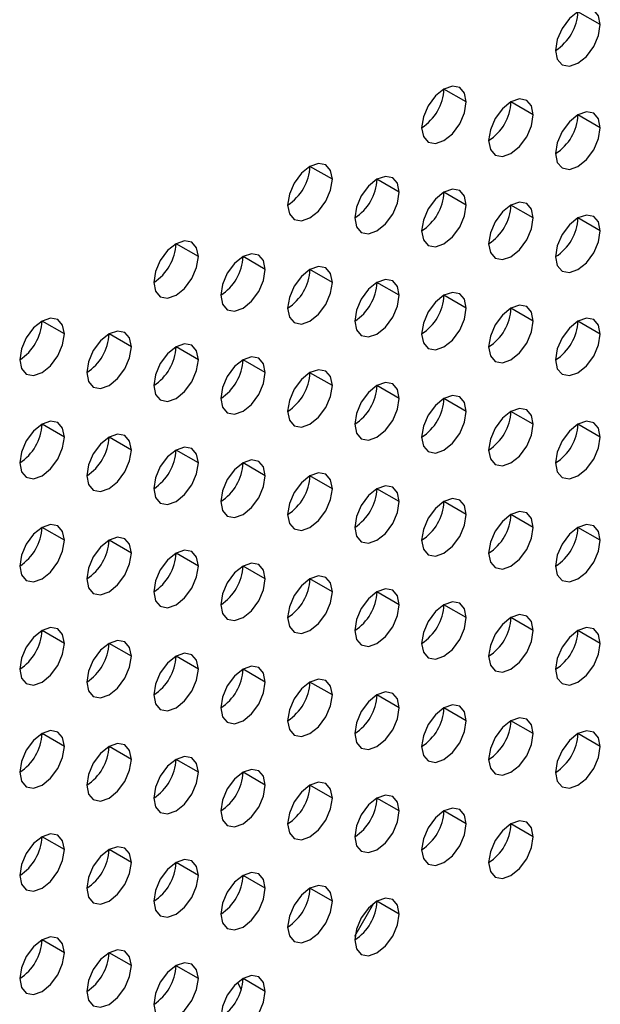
# Model space of a CAD drawing. Header units: millimetres. Extents: x 0 to 1118, y 0 to 864.
# Tile 228 of 256: x 961.61 to 963.45, y 684.04 to 687.16. Entities that reach past the tile are written whole.
import ezdxf

# ---------------------------------------------------------------- set-up
doc = ezdxf.new("R2010")
doc.units = ezdxf.units.MM

msp = doc.modelspace()

# ---------------------------------------------------------------- linework, layer by layer
at = {"color": 7, "linetype": 'Continuous', "lineweight": 25}
for p, q in [((963.4526, 687.1423), (963.3819, 687.1831)), ((963.0283, 686.8974), (962.9576, 686.9382)), ((963.2405, 686.8565), (963.1697, 686.8974)), ((963.4526, 686.8157), (963.3819, 686.8565)), ((962.6041, 686.6525), (962.5333, 686.6933)), ((962.8162, 686.6116), (962.7455, 686.6524)), ((963.0283, 686.5708), (962.9576, 686.6116)), ((963.2405, 686.5299), (963.1697, 686.5707)), ((963.4526, 686.4891), (963.3819, 686.5299)), ((962.1798, 686.4075), (962.1091, 686.4484)), ((962.3919, 686.3667), (962.3212, 686.4075)), ((962.6041, 686.3258), (962.5333, 686.3667)), ((962.8162, 686.285), (962.7455, 686.3258)), ((963.0283, 686.2441), (962.9576, 686.285)), ((963.2405, 686.2033), (963.1697, 686.2441)), ((961.7555, 686.1626), (961.6848, 686.2034)), ((963.4526, 686.1625), (963.3819, 686.2033)), ((961.9677, 686.1218), (961.897, 686.1626)), ((962.1798, 686.0809), (962.1091, 686.1217)), ((962.3919, 686.0401), (962.3212, 686.0809)), ((962.6041, 685.9992), (962.5333, 686.04)), ((962.8162, 685.9584), (962.7455, 685.9992)), ((963.0283, 685.9175), (962.9576, 685.9583)), ((963.2405, 685.8767), (963.1697, 685.9175)), ((961.7555, 685.836), (961.6848, 685.8768)), ((963.4526, 685.8358), (963.3819, 685.8767)), ((961.9677, 685.7951), (961.897, 685.836)), ((962.1798, 685.7543), (962.1091, 685.7951)), ((962.3919, 685.7135), (962.3212, 685.7543)), ((962.6041, 685.6726), (962.5333, 685.7134)), ((962.8162, 685.6318), (962.7455, 685.6726)), ((963.0283, 685.5909), (962.9576, 685.6317)), ((963.2405, 685.5501), (963.1697, 685.5909)), ((961.7555, 685.5094), (961.6848, 685.5502)), ((963.4526, 685.5092), (963.3819, 685.55)), ((961.9677, 685.4685), (961.897, 685.5094)), ((962.1798, 685.4277), (962.1091, 685.4685)), ((962.3919, 685.3868), (962.3212, 685.4277)), ((962.6041, 685.346), (962.5333, 685.3868)), ((962.8162, 685.3051), (962.7455, 685.346)), ((963.0283, 685.2643), (962.9576, 685.3051)), ((963.2405, 685.2234), (963.1697, 685.2643)), ((961.7555, 685.1828), (961.6848, 685.2236)), ((963.4526, 685.1826), (963.3819, 685.2234)), ((961.9677, 685.1419), (961.897, 685.1827)), ((962.1798, 685.1011), (962.1091, 685.1419)), ((962.3919, 685.0602), (962.3212, 685.101)), ((962.6041, 685.0194), (962.5333, 685.0602)), ((962.8162, 684.9785), (962.7455, 685.0193)), ((963.0283, 684.9377), (962.9576, 684.9785)), ((963.2405, 684.8968), (963.1697, 684.9377)), ((961.7555, 684.8561), (961.6848, 684.897)), ((963.4526, 684.856), (963.3819, 684.8968)), ((961.9677, 684.8153), (961.897, 684.8561)), ((962.1798, 684.7745), (962.1091, 684.8153)), ((962.3919, 684.7336), (962.3212, 684.7744)), ((962.6041, 684.6928), (962.5333, 684.7336)), ((962.8162, 684.6519), (962.7455, 684.6927)), ((963.0283, 684.6111), (962.9576, 684.6519)), ((963.2405, 684.5702), (963.1697, 684.611)), ((961.7555, 684.5295), (961.6848, 684.5703)), ((961.9677, 684.4887), (961.897, 684.5295)), ((962.1798, 684.4478), (962.1091, 684.4887)), ((962.3919, 684.407), (962.3212, 684.4478)), ((962.6041, 684.3661), (962.5333, 684.407)), ((962.6755, 684.2556), (962.7355, 684.3595)), ((962.8162, 684.3253), (962.7455, 684.3661)), ((961.7555, 684.2029), (961.6848, 684.2437)), ((961.9677, 684.1621), (961.897, 684.2029)), ((962.1798, 684.1212), (962.1091, 684.162)), ((962.3042, 684.109), (962.3157, 684.0863)), ((962.3919, 684.0804), (962.3212, 684.1212))]:
    msp.add_line(p, q, dxfattribs=at)
at = {"color": 7, "linetype": 'Continuous', "lineweight": 25, "flags": 128}
for points in [[(963.4526, 687.1423), (963.4472, 687.1704), (963.4319, 687.1881), (963.4089, 687.1925), (963.3819, 687.1831), (963.3548, 687.1613), (963.3319, 687.1304), (963.3165, 687.095), (963.3112, 687.0607)], [(963.3112, 687.0607), (963.3165, 687.0325), (963.3319, 687.0149), (963.3548, 687.0104), (963.3819, 687.0198), (963.4089, 687.0417), (963.4319, 687.0726), (963.4472, 687.1079), (963.4526, 687.1423)], [(963.0283, 686.8974), (963.0229, 686.9255), (963.0076, 686.9432), (962.9847, 686.9476), (962.9576, 686.9382), (962.9306, 686.9164), (962.9076, 686.8854), (962.8923, 686.8501), (962.8869, 686.8157)], [(963.2405, 686.8565), (963.2351, 686.8847), (963.2197, 686.9023), (963.1968, 686.9068), (963.1697, 686.8974), (963.1427, 686.8755), (963.1197, 686.8446), (963.1044, 686.8092), (963.099, 686.7749)], [(962.8869, 686.8157), (962.8923, 686.7876), (962.9076, 686.77), (962.9306, 686.7655), (962.9576, 686.7749), (962.9847, 686.7967), (963.0076, 686.8277), (963.0229, 686.863), (963.0283, 686.8974)], [(963.099, 686.7749), (963.1044, 686.7467), (963.1197, 686.7291), (963.1427, 686.7247), (963.1697, 686.7341), (963.1968, 686.7559), (963.2197, 686.7868), (963.2351, 686.8222), (963.2405, 686.8565)], [(963.4526, 686.8157), (963.4472, 686.8438), (963.4319, 686.8615), (963.4089, 686.8659), (963.3819, 686.8565), (963.3548, 686.8347), (963.3319, 686.8037), (963.3165, 686.7684), (963.3112, 686.734)], [(963.3112, 686.734), (963.3165, 686.7059), (963.3319, 686.6883), (963.3548, 686.6838), (963.3819, 686.6932), (963.4089, 686.715), (963.4319, 686.746), (963.4472, 686.7813), (963.4526, 686.8157)], [(962.6041, 686.6525), (962.5987, 686.6806), (962.5833, 686.6982), (962.5604, 686.7027), (962.5333, 686.6933), (962.5063, 686.6715), (962.4833, 686.6405), (962.468, 686.6052), (962.4626, 686.5708)], [(962.8162, 686.6116), (962.8108, 686.6397), (962.7955, 686.6574), (962.7725, 686.6618), (962.7455, 686.6524), (962.7184, 686.6306), (962.6955, 686.5997), (962.6802, 686.5643), (962.6748, 686.53)], [(962.4626, 686.5708), (962.468, 686.5427), (962.4833, 686.525), (962.5063, 686.5206), (962.5333, 686.53), (962.5604, 686.5518), (962.5833, 686.5828), (962.5987, 686.6181), (962.6041, 686.6525)], [(962.6748, 686.53), (962.6802, 686.5018), (962.6955, 686.4842), (962.7184, 686.4797), (962.7455, 686.4891), (962.7725, 686.511), (962.7955, 686.5419), (962.8108, 686.5773), (962.8162, 686.6116)], [(963.0283, 686.5708), (963.0229, 686.5989), (963.0076, 686.6165), (962.9847, 686.621), (962.9576, 686.6116), (962.9306, 686.5898), (962.9076, 686.5588), (962.8923, 686.5235), (962.8869, 686.4891)], [(962.8869, 686.4891), (962.8923, 686.461), (962.9076, 686.4433), (962.9306, 686.4389), (962.9576, 686.4483), (962.9847, 686.4701), (963.0076, 686.5011), (963.0229, 686.5364), (963.0283, 686.5708)], [(963.2405, 686.5299), (963.2351, 686.5581), (963.2197, 686.5757), (963.1968, 686.5802), (963.1697, 686.5707), (963.1427, 686.5489), (963.1197, 686.518), (963.1044, 686.4826), (963.099, 686.4483)], [(963.4526, 686.4891), (963.4472, 686.5172), (963.4319, 686.5348), (963.4089, 686.5393), (963.3819, 686.5299), (963.3548, 686.5081), (963.3319, 686.4771), (963.3165, 686.4418), (963.3112, 686.4074)], [(963.099, 686.4483), (963.1044, 686.4201), (963.1197, 686.4025), (963.1427, 686.398), (963.1697, 686.4074), (963.1968, 686.4293), (963.2197, 686.4602), (963.2351, 686.4956), (963.2405, 686.5299)], [(963.3112, 686.4074), (963.3165, 686.3793), (963.3319, 686.3616), (963.3548, 686.3572), (963.3819, 686.3666), (963.4089, 686.3884), (963.4319, 686.4194), (963.4472, 686.4547), (963.4526, 686.4891)], [(962.1798, 686.4075), (962.1744, 686.4357), (962.1591, 686.4533), (962.1361, 686.4578), (962.1091, 686.4484), (962.082, 686.4265), (962.0591, 686.3956), (962.0438, 686.3602), (962.0384, 686.3259)], [(962.0384, 686.3259), (962.0438, 686.2978), (962.0591, 686.2801), (962.082, 686.2757), (962.1091, 686.2851), (962.1361, 686.3069), (962.1591, 686.3378), (962.1744, 686.3732), (962.1798, 686.4075)], [(962.3919, 686.3667), (962.3865, 686.3948), (962.3712, 686.4125), (962.3483, 686.4169), (962.3212, 686.4075), (962.2942, 686.3857), (962.2712, 686.3547), (962.2559, 686.3194), (962.2505, 686.285)], [(962.6041, 686.3258), (962.5987, 686.354), (962.5833, 686.3716), (962.5604, 686.3761), (962.5333, 686.3667), (962.5063, 686.3448), (962.4833, 686.3139), (962.468, 686.2786), (962.4626, 686.2442)], [(962.2505, 686.285), (962.2559, 686.2569), (962.2712, 686.2393), (962.2942, 686.2348), (962.3212, 686.2442), (962.3483, 686.266), (962.3712, 686.297), (962.3865, 686.3323), (962.3919, 686.3667)], [(962.4626, 686.2442), (962.468, 686.2161), (962.4833, 686.1984), (962.5063, 686.194), (962.5333, 686.2034), (962.5604, 686.2252), (962.5833, 686.2561), (962.5987, 686.2915), (962.6041, 686.3258)], [(962.8162, 686.285), (962.8108, 686.3131), (962.7955, 686.3308), (962.7725, 686.3352), (962.7455, 686.3258), (962.7184, 686.304), (962.6955, 686.273), (962.6802, 686.2377), (962.6748, 686.2034)], [(962.6748, 686.2034), (962.6802, 686.1752), (962.6955, 686.1576), (962.7184, 686.1531), (962.7455, 686.1625), (962.7725, 686.1844), (962.7955, 686.2153), (962.8108, 686.2506), (962.8162, 686.285)], [(963.0283, 686.2441), (963.0229, 686.2723), (963.0076, 686.2899), (962.9847, 686.2944), (962.9576, 686.285), (962.9306, 686.2631), (962.9076, 686.2322), (962.8923, 686.1969), (962.8869, 686.1625)], [(963.2405, 686.2033), (963.2351, 686.2314), (963.2197, 686.2491), (963.1968, 686.2535), (963.1697, 686.2441), (963.1427, 686.2223), (963.1197, 686.1914), (963.1044, 686.156), (963.099, 686.1217)], [(962.8869, 686.1625), (962.8923, 686.1344), (962.9076, 686.1167), (962.9306, 686.1123), (962.9576, 686.1217), (962.9847, 686.1435), (963.0076, 686.1745), (963.0229, 686.2098), (963.0283, 686.2441)], [(961.7555, 686.1626), (961.7501, 686.1908), (961.7348, 686.2084), (961.7119, 686.2128), (961.6848, 686.2034), (961.6578, 686.1816), (961.6348, 686.1507), (961.6195, 686.1153), (961.6141, 686.081)], [(963.099, 686.1217), (963.1044, 686.0935), (963.1197, 686.0759), (963.1427, 686.0714), (963.1697, 686.0808), (963.1968, 686.1027), (963.2197, 686.1336), (963.2351, 686.1689), (963.2405, 686.2033)], [(963.4526, 686.1625), (963.4472, 686.1906), (963.4319, 686.2082), (963.4089, 686.2127), (963.3819, 686.2033), (963.3548, 686.1814), (963.3319, 686.1505), (963.3165, 686.1152), (963.3112, 686.0808)], [(961.6141, 686.081), (961.6195, 686.0528), (961.6348, 686.0352), (961.6578, 686.0307), (961.6848, 686.0401), (961.7119, 686.062), (961.7348, 686.0929), (961.7501, 686.1283), (961.7555, 686.1626)], [(961.9677, 686.1218), (961.9623, 686.1499), (961.947, 686.1675), (961.924, 686.172), (961.897, 686.1626), (961.8699, 686.1408), (961.847, 686.1098), (961.8316, 686.0745), (961.8262, 686.0401)], [(963.3112, 686.0808), (963.3165, 686.0527), (963.3319, 686.035), (963.3548, 686.0306), (963.3819, 686.04), (963.4089, 686.0618), (963.4319, 686.0928), (963.4472, 686.1281), (963.4526, 686.1625)], [(962.1798, 686.0809), (962.1744, 686.1091), (962.1591, 686.1267), (962.1361, 686.1312), (962.1091, 686.1218), (962.082, 686.0999), (962.0591, 686.069), (962.0438, 686.0336), (962.0384, 685.9993)], [(961.8262, 686.0401), (961.8316, 686.012), (961.847, 685.9943), (961.8699, 685.9899), (961.897, 685.9993), (961.924, 686.0211), (961.947, 686.0521), (961.9623, 686.0874), (961.9677, 686.1218)], [(962.0384, 685.9993), (962.0438, 685.9711), (962.0591, 685.9535), (962.082, 685.949), (962.1091, 685.9584), (962.1361, 685.9803), (962.1591, 686.0112), (962.1744, 686.0466), (962.1798, 686.0809)], [(962.3919, 686.0401), (962.3865, 686.0682), (962.3712, 686.0859), (962.3483, 686.0903), (962.3212, 686.0809), (962.2942, 686.0591), (962.2712, 686.0281), (962.2559, 685.9928), (962.2505, 685.9584)], [(962.2505, 685.9584), (962.2559, 685.9303), (962.2712, 685.9126), (962.2942, 685.9082), (962.3212, 685.9176), (962.3483, 685.9394), (962.3712, 685.9704), (962.3865, 686.0057), (962.3919, 686.0401)], [(962.6041, 685.9992), (962.5987, 686.0274), (962.5833, 686.045), (962.5604, 686.0495), (962.5333, 686.0401), (962.5063, 686.0182), (962.4833, 685.9873), (962.468, 685.9519), (962.4626, 685.9176)], [(962.8162, 685.9584), (962.8108, 685.9865), (962.7955, 686.0042), (962.7725, 686.0086), (962.7455, 685.9992), (962.7184, 685.9774), (962.6955, 685.9464), (962.6802, 685.9111), (962.6748, 685.8767)], [(962.4626, 685.9176), (962.468, 685.8894), (962.4833, 685.8718), (962.5063, 685.8673), (962.5333, 685.8767), (962.5604, 685.8986), (962.5833, 685.9295), (962.5987, 685.9649), (962.6041, 685.9992)], [(962.6748, 685.8767), (962.6802, 685.8486), (962.6955, 685.831), (962.7184, 685.8265), (962.7455, 685.8359), (962.7725, 685.8577), (962.7955, 685.8887), (962.8108, 685.924), (962.8162, 685.9584)], [(963.0283, 685.9175), (963.0229, 685.9457), (963.0076, 685.9633), (962.9847, 685.9678), (962.9576, 685.9584), (962.9306, 685.9365), (962.9076, 685.9056), (962.8923, 685.8702), (962.8869, 685.8359)], [(962.8869, 685.8359), (962.8923, 685.8077), (962.9076, 685.7901), (962.9306, 685.7856), (962.9576, 685.7951), (962.9847, 685.8169), (963.0076, 685.8478), (963.0229, 685.8832), (963.0283, 685.9175)], [(963.2405, 685.8767), (963.2351, 685.9048), (963.2197, 685.9225), (963.1968, 685.9269), (963.1697, 685.9175), (963.1427, 685.8957), (963.1197, 685.8647), (963.1044, 685.8294), (963.099, 685.795)], [(961.7555, 685.836), (961.7501, 685.8641), (961.7348, 685.8818), (961.7119, 685.8862), (961.6848, 685.8768), (961.6578, 685.855), (961.6348, 685.824), (961.6195, 685.7887), (961.6141, 685.7544)], [(963.099, 685.795), (963.1044, 685.7669), (963.1197, 685.7493), (963.1427, 685.7448), (963.1697, 685.7542), (963.1968, 685.776), (963.2197, 685.807), (963.2351, 685.8423), (963.2405, 685.8767)], [(963.4526, 685.8358), (963.4472, 685.864), (963.4319, 685.8816), (963.4089, 685.8861), (963.3819, 685.8767), (963.3548, 685.8548), (963.3319, 685.8239), (963.3165, 685.7885), (963.3112, 685.7542)], [(961.9677, 685.7951), (961.9623, 685.8233), (961.947, 685.8409), (961.924, 685.8454), (961.897, 685.836), (961.8699, 685.8141), (961.847, 685.7832), (961.8316, 685.7479), (961.8262, 685.7135)], [(961.6141, 685.7544), (961.6195, 685.7262), (961.6348, 685.7086), (961.6578, 685.7041), (961.6848, 685.7135), (961.7119, 685.7354), (961.7348, 685.7663), (961.7501, 685.8016), (961.7555, 685.836)], [(963.3112, 685.7542), (963.3165, 685.7261), (963.3319, 685.7084), (963.3548, 685.704), (963.3819, 685.7134), (963.4089, 685.7352), (963.4319, 685.7661), (963.4472, 685.8015), (963.4526, 685.8358)], [(961.8262, 685.7135), (961.8316, 685.6854), (961.847, 685.6677), (961.8699, 685.6633), (961.897, 685.6727), (961.924, 685.6945), (961.947, 685.7255), (961.9623, 685.7608), (961.9677, 685.7951)], [(962.1798, 685.7543), (962.1744, 685.7824), (962.1591, 685.8001), (962.1361, 685.8045), (962.1091, 685.7951), (962.082, 685.7733), (962.0591, 685.7424), (962.0438, 685.707), (962.0384, 685.6727)], [(962.0384, 685.6727), (962.0438, 685.6445), (962.0591, 685.6269), (962.082, 685.6224), (962.1091, 685.6318), (962.1361, 685.6537), (962.1591, 685.6846), (962.1744, 685.7199), (962.1798, 685.7543)], [(962.3919, 685.7135), (962.3865, 685.7416), (962.3712, 685.7592), (962.3483, 685.7637), (962.3212, 685.7543), (962.2942, 685.7324), (962.2712, 685.7015), (962.2559, 685.6662), (962.2505, 685.6318)], [(962.6041, 685.6726), (962.5987, 685.7007), (962.5833, 685.7184), (962.5604, 685.7228), (962.5333, 685.7134), (962.5063, 685.6916), (962.4833, 685.6607), (962.468, 685.6253), (962.4626, 685.591)], [(962.2505, 685.6318), (962.2559, 685.6037), (962.2712, 685.586), (962.2942, 685.5816), (962.3212, 685.591), (962.3483, 685.6128), (962.3712, 685.6438), (962.3865, 685.6791), (962.3919, 685.7135)], [(962.4626, 685.591), (962.468, 685.5628), (962.4833, 685.5452), (962.5063, 685.5407), (962.5333, 685.5501), (962.5604, 685.572), (962.5833, 685.6029), (962.5987, 685.6383), (962.6041, 685.6726)], [(962.8162, 685.6318), (962.8108, 685.6599), (962.7955, 685.6775), (962.7725, 685.682), (962.7455, 685.6726), (962.7184, 685.6508), (962.6955, 685.6198), (962.6802, 685.5845), (962.6748, 685.5501)], [(962.6748, 685.5501), (962.6802, 685.522), (962.6955, 685.5043), (962.7184, 685.4999), (962.7455, 685.5093), (962.7725, 685.5311), (962.7955, 685.5621), (962.8108, 685.5974), (962.8162, 685.6318)], [(963.0283, 685.5909), (963.0229, 685.6191), (963.0076, 685.6367), (962.9847, 685.6412), (962.9576, 685.6317), (962.9306, 685.6099), (962.9076, 685.579), (962.8923, 685.5436), (962.8869, 685.5093)], [(963.2405, 685.5501), (963.2351, 685.5782), (963.2197, 685.5958), (963.1968, 685.6003), (963.1697, 685.5909), (963.1427, 685.5691), (963.1197, 685.5381), (963.1044, 685.5028), (963.099, 685.4684)], [(962.8869, 685.5093), (962.8923, 685.4811), (962.9076, 685.4635), (962.9306, 685.459), (962.9576, 685.4684), (962.9847, 685.4903), (963.0076, 685.5212), (963.0229, 685.5566), (963.0283, 685.5909)], [(961.7555, 685.5094), (961.7501, 685.5375), (961.7348, 685.5552), (961.7119, 685.5596), (961.6848, 685.5502), (961.6578, 685.5284), (961.6348, 685.4974), (961.6195, 685.4621), (961.6141, 685.4277)], [(963.099, 685.4684), (963.1044, 685.4403), (963.1197, 685.4226), (963.1427, 685.4182), (963.1697, 685.4276), (963.1968, 685.4494), (963.2197, 685.4804), (963.2351, 685.5157), (963.2405, 685.5501)], [(963.4526, 685.5092), (963.4472, 685.5374), (963.4319, 685.555), (963.4089, 685.5595), (963.3819, 685.5501), (963.3548, 685.5282), (963.3319, 685.4973), (963.3165, 685.4619), (963.3112, 685.4276)], [(961.6141, 685.4277), (961.6195, 685.3996), (961.6348, 685.382), (961.6578, 685.3775), (961.6848, 685.3869), (961.7119, 685.4087), (961.7348, 685.4397), (961.7501, 685.475), (961.7555, 685.5094)], [(961.9677, 685.4685), (961.9623, 685.4967), (961.947, 685.5143), (961.924, 685.5188), (961.897, 685.5094), (961.8699, 685.4875), (961.847, 685.4566), (961.8316, 685.4212), (961.8262, 685.3869)], [(963.3112, 685.4276), (963.3165, 685.3994), (963.3319, 685.3818), (963.3548, 685.3773), (963.3819, 685.3867), (963.4089, 685.4086), (963.4319, 685.4395), (963.4472, 685.4749), (963.4526, 685.5092)], [(962.1798, 685.4277), (962.1744, 685.4558), (962.1591, 685.4735), (962.1361, 685.4779), (962.1091, 685.4685), (962.082, 685.4467), (962.0591, 685.4157), (962.0438, 685.3804), (962.0384, 685.346)], [(961.8262, 685.3869), (961.8316, 685.3587), (961.847, 685.3411), (961.8699, 685.3367), (961.897, 685.3461), (961.924, 685.3679), (961.947, 685.3988), (961.9623, 685.4342), (961.9677, 685.4685)], [(962.0384, 685.346), (962.0438, 685.3179), (962.0591, 685.3003), (962.082, 685.2958), (962.1091, 685.3052), (962.1361, 685.327), (962.1591, 685.358), (962.1744, 685.3933), (962.1798, 685.4277)], [(962.3919, 685.3868), (962.3865, 685.415), (962.3712, 685.4326), (962.3483, 685.4371), (962.3212, 685.4277), (962.2942, 685.4058), (962.2712, 685.3749), (962.2559, 685.3396), (962.2505, 685.3052)], [(962.2505, 685.3052), (962.2559, 685.2771), (962.2712, 685.2594), (962.2942, 685.255), (962.3212, 685.2644), (962.3483, 685.2862), (962.3712, 685.3171), (962.3865, 685.3525), (962.3919, 685.3868)], [(962.6041, 685.346), (962.5987, 685.3741), (962.5833, 685.3918), (962.5604, 685.3962), (962.5333, 685.3868), (962.5063, 685.365), (962.4833, 685.334), (962.468, 685.2987), (962.4626, 685.2643)], [(962.4626, 685.2643), (962.468, 685.2362), (962.4833, 685.2186), (962.5063, 685.2141), (962.5333, 685.2235), (962.5604, 685.2454), (962.5833, 685.2763), (962.5987, 685.3116), (962.6041, 685.346)], [(962.8162, 685.3051), (962.8108, 685.3333), (962.7955, 685.3509), (962.7725, 685.3554), (962.7455, 685.346), (962.7184, 685.3241), (962.6955, 685.2932), (962.6802, 685.2579), (962.6748, 685.2235)], [(963.0283, 685.2643), (963.0229, 685.2924), (963.0076, 685.3101), (962.9847, 685.3145), (962.9576, 685.3051), (962.9306, 685.2833), (962.9076, 685.2523), (962.8923, 685.217), (962.8869, 685.1827)], [(962.6748, 685.2235), (962.6802, 685.1954), (962.6955, 685.1777), (962.7184, 685.1733), (962.7455, 685.1827), (962.7725, 685.2045), (962.7955, 685.2354), (962.8108, 685.2708), (962.8162, 685.3051)], [(962.8869, 685.1827), (962.8923, 685.1545), (962.9076, 685.1369), (962.9306, 685.1324), (962.9576, 685.1418), (962.9847, 685.1637), (963.0076, 685.1946), (963.0229, 685.2299), (963.0283, 685.2643)], [(963.2405, 685.2234), (963.2351, 685.2516), (963.2197, 685.2692), (963.1968, 685.2737), (963.1697, 685.2643), (963.1427, 685.2424), (963.1197, 685.2115), (963.1044, 685.1762), (963.099, 685.1418)], [(961.7555, 685.1828), (961.7501, 685.2109), (961.7348, 685.2285), (961.7119, 685.233), (961.6848, 685.2236), (961.6578, 685.2018), (961.6348, 685.1708), (961.6195, 685.1355), (961.6141, 685.1011)], [(963.099, 685.1418), (963.1044, 685.1137), (963.1197, 685.096), (963.1427, 685.0916), (963.1697, 685.101), (963.1968, 685.1228), (963.2197, 685.1538), (963.2351, 685.1891), (963.2405, 685.2234)], [(963.4526, 685.1826), (963.4472, 685.2107), (963.4319, 685.2284), (963.4089, 685.2328), (963.3819, 685.2234), (963.3548, 685.2016), (963.3319, 685.1707), (963.3165, 685.1353), (963.3112, 685.101)], [(961.9677, 685.1419), (961.9623, 685.1701), (961.947, 685.1877), (961.924, 685.1922), (961.897, 685.1827), (961.8699, 685.1609), (961.847, 685.13), (961.8316, 685.0946), (961.8262, 685.0603)], [(961.6141, 685.1011), (961.6195, 685.073), (961.6348, 685.0553), (961.6578, 685.0509), (961.6848, 685.0603), (961.7119, 685.0821), (961.7348, 685.1131), (961.7501, 685.1484), (961.7555, 685.1828)], [(963.3112, 685.101), (963.3165, 685.0728), (963.3319, 685.0552), (963.3548, 685.0507), (963.3819, 685.0601), (963.4089, 685.082), (963.4319, 685.1129), (963.4472, 685.1482), (963.4526, 685.1826)], [(961.8262, 685.0603), (961.8316, 685.0321), (961.847, 685.0145), (961.8699, 685.01), (961.897, 685.0194), (961.924, 685.0413), (961.947, 685.0722), (961.9623, 685.1076), (961.9677, 685.1419)], [(962.1798, 685.1011), (962.1744, 685.1292), (962.1591, 685.1468), (962.1361, 685.1513), (962.1091, 685.1419), (962.082, 685.1201), (962.0591, 685.0891), (962.0438, 685.0538), (962.0384, 685.0194)], [(962.0384, 685.0194), (962.0438, 684.9913), (962.0591, 684.9736), (962.082, 684.9692), (962.1091, 684.9786), (962.1361, 685.0004), (962.1591, 685.0314), (962.1744, 685.0667), (962.1798, 685.1011)], [(962.3919, 685.0602), (962.3865, 685.0884), (962.3712, 685.106), (962.3483, 685.1105), (962.3212, 685.1011), (962.2942, 685.0792), (962.2712, 685.0483), (962.2559, 685.0129), (962.2505, 684.9786)], [(962.6041, 685.0194), (962.5987, 685.0475), (962.5833, 685.0652), (962.5604, 685.0696), (962.5333, 685.0602), (962.5063, 685.0384), (962.4833, 685.0074), (962.468, 684.9721), (962.4626, 684.9377)], [(962.2505, 684.9786), (962.2559, 684.9504), (962.2712, 684.9328), (962.2942, 684.9283), (962.3212, 684.9377), (962.3483, 684.9596), (962.3712, 684.9905), (962.3865, 685.0259), (962.3919, 685.0602)], [(962.4626, 684.9377), (962.468, 684.9096), (962.4833, 684.892), (962.5063, 684.8875), (962.5333, 684.8969), (962.5604, 684.9187), (962.5833, 684.9497), (962.5987, 684.985), (962.6041, 685.0194)], [(962.8162, 684.9785), (962.8108, 685.0067), (962.7955, 685.0243), (962.7725, 685.0288), (962.7455, 685.0194), (962.7184, 684.9975), (962.6955, 684.9666), (962.6802, 684.9312), (962.6748, 684.8969)], [(962.6748, 684.8969), (962.6802, 684.8687), (962.6955, 684.8511), (962.7184, 684.8466), (962.7455, 684.8561), (962.7725, 684.8779), (962.7955, 684.9088), (962.8108, 684.9442), (962.8162, 684.9785)], [(963.0283, 684.9377), (963.0229, 684.9658), (963.0076, 684.9835), (962.9847, 684.9879), (962.9576, 684.9785), (962.9306, 684.9567), (962.9076, 684.9257), (962.8923, 684.8904), (962.8869, 684.856)], [(963.2405, 684.8968), (963.2351, 684.925), (963.2197, 684.9426), (963.1968, 684.9471), (963.1697, 684.9377), (963.1427, 684.9158), (963.1197, 684.8849), (963.1044, 684.8495), (963.099, 684.8152)], [(962.8869, 684.856), (962.8923, 684.8279), (962.9076, 684.8103), (962.9306, 684.8058), (962.9576, 684.8152), (962.9847, 684.837), (963.0076, 684.868), (963.0229, 684.9033), (963.0283, 684.9377)], [(961.7555, 684.8561), (961.7501, 684.8843), (961.7348, 684.9019), (961.7119, 684.9064), (961.6848, 684.897), (961.6578, 684.8751), (961.6348, 684.8442), (961.6195, 684.8089), (961.6141, 684.7745)], [(963.099, 684.8152), (963.1044, 684.7871), (963.1197, 684.7694), (963.1427, 684.765), (963.1697, 684.7744), (963.1968, 684.7962), (963.2197, 684.8271), (963.2351, 684.8625), (963.2405, 684.8968)], [(963.4526, 684.856), (963.4472, 684.8841), (963.4319, 684.9018), (963.4089, 684.9062), (963.3819, 684.8968), (963.3548, 684.875), (963.3319, 684.844), (963.3165, 684.8087), (963.3112, 684.7743)], [(961.6141, 684.7745), (961.6195, 684.7464), (961.6348, 684.7287), (961.6578, 684.7243), (961.6848, 684.7337), (961.7119, 684.7555), (961.7348, 684.7865), (961.7501, 684.8218), (961.7555, 684.8561)], [(961.9677, 684.8153), (961.9623, 684.8434), (961.947, 684.8611), (961.924, 684.8655), (961.897, 684.8561), (961.8699, 684.8343), (961.847, 684.8034), (961.8316, 684.768), (961.8262, 684.7337)], [(963.3112, 684.7743), (963.3165, 684.7462), (963.3319, 684.7286), (963.3548, 684.7241), (963.3819, 684.7335), (963.4089, 684.7553), (963.4319, 684.7863), (963.4472, 684.8216), (963.4526, 684.856)], [(961.8262, 684.7337), (961.8316, 684.7055), (961.847, 684.6879), (961.8699, 684.6834), (961.897, 684.6928), (961.924, 684.7147), (961.947, 684.7456), (961.9623, 684.7809), (961.9677, 684.8153)], [(962.1798, 684.7745), (962.1744, 684.8026), (962.1591, 684.8202), (962.1361, 684.8247), (962.1091, 684.8153), (962.082, 684.7934), (962.0591, 684.7625), (962.0438, 684.7272), (962.0384, 684.6928)], [(962.3919, 684.7336), (962.3865, 684.7617), (962.3712, 684.7794), (962.3483, 684.7838), (962.3212, 684.7744), (962.2942, 684.7526), (962.2712, 684.7217), (962.2559, 684.6863), (962.2505, 684.652)], [(962.0384, 684.6928), (962.0438, 684.6647), (962.0591, 684.647), (962.082, 684.6426), (962.1091, 684.652), (962.1361, 684.6738), (962.1591, 684.7048), (962.1744, 684.7401), (962.1798, 684.7745)], [(962.2505, 684.652), (962.2559, 684.6238), (962.2712, 684.6062), (962.2942, 684.6017), (962.3212, 684.6111), (962.3483, 684.633), (962.3712, 684.6639), (962.3865, 684.6992), (962.3919, 684.7336)], [(962.6041, 684.6928), (962.5987, 684.7209), (962.5833, 684.7385), (962.5604, 684.743), (962.5333, 684.7336), (962.5063, 684.7118), (962.4833, 684.6808), (962.468, 684.6455), (962.4626, 684.6111)], [(962.4626, 684.6111), (962.468, 684.583), (962.4833, 684.5653), (962.5063, 684.5609), (962.5333, 684.5703), (962.5604, 684.5921), (962.5833, 684.6231), (962.5987, 684.6584), (962.6041, 684.6928)], [(962.8162, 684.6519), (962.8108, 684.6801), (962.7955, 684.6977), (962.7725, 684.7021), (962.7455, 684.6927), (962.7184, 684.6709), (962.6955, 684.64), (962.6802, 684.6046), (962.6748, 684.5703)], [(963.0283, 684.6111), (963.0229, 684.6392), (963.0076, 684.6568), (962.9847, 684.6613), (962.9576, 684.6519), (962.9306, 684.6301), (962.9076, 684.5991), (962.8923, 684.5638), (962.8869, 684.5294)], [(962.6748, 684.5703), (962.6802, 684.5421), (962.6955, 684.5245), (962.7184, 684.52), (962.7455, 684.5294), (962.7725, 684.5513), (962.7955, 684.5822), (962.8108, 684.6176), (962.8162, 684.6519)], [(962.8869, 684.5294), (962.8923, 684.5013), (962.9076, 684.4836), (962.9306, 684.4792), (962.9576, 684.4886), (962.9847, 684.5104), (963.0076, 684.5414), (963.0229, 684.5767), (963.0283, 684.6111)], [(963.2405, 684.5702), (963.2351, 684.5984), (963.2197, 684.616), (963.1968, 684.6205), (963.1697, 684.6111), (963.1427, 684.5892), (963.1197, 684.5583), (963.1044, 684.5229), (963.099, 684.4886)], [(961.7555, 684.5295), (961.7501, 684.5577), (961.7348, 684.5753), (961.7119, 684.5798), (961.6848, 684.5704), (961.6578, 684.5485), (961.6348, 684.5176), (961.6195, 684.4822), (961.6141, 684.4479)], [(963.099, 684.4886), (963.1044, 684.4604), (963.1197, 684.4428), (963.1427, 684.4383), (963.1697, 684.4477), (963.1968, 684.4696), (963.2197, 684.5005), (963.2351, 684.5359), (963.2405, 684.5702)], [(961.9677, 684.4887), (961.9623, 684.5168), (961.947, 684.5345), (961.924, 684.5389), (961.897, 684.5295), (961.8699, 684.5077), (961.847, 684.4767), (961.8316, 684.4414), (961.8262, 684.407)], [(961.6141, 684.4479), (961.6195, 684.4197), (961.6348, 684.4021), (961.6578, 684.3976), (961.6848, 684.4071), (961.7119, 684.4289), (961.7348, 684.4598), (961.7501, 684.4952), (961.7555, 684.5295)], [(961.8262, 684.407), (961.8316, 684.3789), (961.847, 684.3613), (961.8699, 684.3568), (961.897, 684.3662), (961.924, 684.388), (961.947, 684.419), (961.9623, 684.4543), (961.9677, 684.4887)], [(962.1798, 684.4478), (962.1744, 684.476), (962.1591, 684.4936), (962.1361, 684.4981), (962.1091, 684.4887), (962.082, 684.4668), (962.0591, 684.4359), (962.0438, 684.4005), (962.0384, 684.3662)], [(962.0384, 684.3662), (962.0438, 684.3381), (962.0591, 684.3204), (962.082, 684.316), (962.1091, 684.3254), (962.1361, 684.3472), (962.1591, 684.3781), (962.1744, 684.4135), (962.1798, 684.4478)], [(962.3919, 684.407), (962.3865, 684.4351), (962.3712, 684.4528), (962.3483, 684.4572), (962.3212, 684.4478), (962.2942, 684.426), (962.2712, 684.395), (962.2559, 684.3597), (962.2505, 684.3253)], [(962.6041, 684.3661), (962.5987, 684.3943), (962.5833, 684.4119), (962.5604, 684.4164), (962.5333, 684.407), (962.5063, 684.3851), (962.4833, 684.3542), (962.468, 684.3189), (962.4626, 684.2845)], [(962.2505, 684.3253), (962.2559, 684.2972), (962.2712, 684.2796), (962.2942, 684.2751), (962.3212, 684.2845), (962.3483, 684.3064), (962.3712, 684.3373), (962.3865, 684.3726), (962.3919, 684.407)], [(962.4626, 684.2845), (962.468, 684.2564), (962.4833, 684.2387), (962.5063, 684.2343), (962.5333, 684.2437), (962.5604, 684.2655), (962.5833, 684.2964), (962.5987, 684.3318), (962.6041, 684.3661)], [(962.8162, 684.3253), (962.8108, 684.3534), (962.7955, 684.3711), (962.7725, 684.3755), (962.7455, 684.3661), (962.7184, 684.3443), (962.6955, 684.3133), (962.6802, 684.278), (962.6748, 684.2437)], [(962.6748, 684.2437), (962.6802, 684.2155), (962.6955, 684.1979), (962.7184, 684.1934), (962.7455, 684.2028), (962.7725, 684.2247), (962.7955, 684.2556), (962.8108, 684.2909), (962.8162, 684.3253)], [(961.7555, 684.2029), (961.7501, 684.2311), (961.7348, 684.2487), (961.7119, 684.2532), (961.6848, 684.2437), (961.6578, 684.2219), (961.6348, 684.191), (961.6195, 684.1556), (961.6141, 684.1213)], [(961.6141, 684.1213), (961.6195, 684.0931), (961.6348, 684.0755), (961.6578, 684.071), (961.6848, 684.0804), (961.7119, 684.1023), (961.7348, 684.1332), (961.7501, 684.1686), (961.7555, 684.2029)], [(961.9677, 684.1621), (961.9623, 684.1902), (961.947, 684.2078), (961.924, 684.2123), (961.897, 684.2029), (961.8699, 684.1811), (961.847, 684.1501), (961.8316, 684.1148), (961.8262, 684.0804)], [(961.8262, 684.0804), (961.8316, 684.0523), (961.847, 684.0346), (961.8699, 684.0302), (961.897, 684.0396), (961.924, 684.0614), (961.947, 684.0924), (961.9623, 684.1277), (961.9677, 684.1621)], [(962.1798, 684.1212), (962.1744, 684.1494), (962.1591, 684.167), (962.1361, 684.1715), (962.1091, 684.1621), (962.082, 684.1402), (962.0591, 684.1093), (962.0438, 684.0739), (962.0384, 684.0396)], [(962.1091, 684.1607), (962.1069, 684.1599), (962.1036, 684.1586)], [(962.3919, 684.0804), (962.3865, 684.1085), (962.3712, 684.1262), (962.3483, 684.1306), (962.3212, 684.1212), (962.2942, 684.0994), (962.2712, 684.0684), (962.2559, 684.0331), (962.2505, 683.9987)], [(962.0384, 684.0396), (962.0438, 684.0114), (962.0591, 683.9938), (962.082, 683.9893), (962.1091, 683.9987), (962.1361, 684.0206), (962.1591, 684.0515), (962.1744, 684.0869), (962.1798, 684.1212)], [(962.2505, 683.9987), (962.2559, 683.9706), (962.2712, 683.9529), (962.2942, 683.9485), (962.3212, 683.9579), (962.3483, 683.9797), (962.3712, 684.0107), (962.3865, 684.046), (962.3919, 684.0804)]]:
    msp.add_lwpolyline(points, dxfattribs=at)
at = {"color": 7, "linetype": 'Continuous', "lineweight": 25}
for centre in [(963.2284, 687.1901), (962.8041, 686.9452), (963.0162, 686.9043), (963.2284, 686.8635), (962.3798, 686.7003), (962.592, 686.6594), (962.8041, 686.6186), (963.0162, 686.5777), (963.2284, 686.5369), (961.9556, 686.4553), (962.1677, 686.4145), (962.3798, 686.3736), (962.592, 686.3328), (962.8041, 686.292), (963.0162, 686.2511), (961.5313, 686.2104), (963.2284, 686.2103), (961.7434, 686.1696), (961.9556, 686.1287), (962.1677, 686.0879), (962.3798, 686.047), (962.592, 686.0062), (962.8041, 685.9653), (963.0162, 685.9245), (961.5313, 685.8838), (963.2284, 685.8836), (961.7434, 685.843), (961.9556, 685.8021), (962.1677, 685.7613), (962.3798, 685.7204), (962.592, 685.6796), (962.8041, 685.6387), (963.0162, 685.5979), (961.5313, 685.5572), (963.2284, 685.557), (961.7434, 685.5163), (961.9556, 685.4755), (962.1677, 685.4346), (962.3798, 685.3938), (962.592, 685.3529), (962.8041, 685.3121), (963.0162, 685.2713), (961.5313, 685.2306), (963.2284, 685.2304), (961.7434, 685.1897), (961.9556, 685.1489), (962.1677, 685.108), (962.3798, 685.0672), (962.592, 685.0263), (962.8041, 684.9855), (963.0162, 684.9446), (961.5313, 684.904), (963.2284, 684.9038), (961.7434, 684.8631), (961.9556, 684.8223), (962.1677, 684.7814), (962.3798, 684.7406), (962.592, 684.6997), (962.8041, 684.6589), (963.0162, 684.618), (961.5313, 684.5773), (961.7434, 684.5365), (961.9556, 684.4956), (962.1677, 684.4548), (962.3798, 684.4139), (962.592, 684.3731), (961.5313, 684.2507), (961.7434, 684.2099), (961.9556, 684.169), (962.1677, 684.1282)]:
    msp.add_arc(centre, 0.1537, 302.6055, 357.3945, dxfattribs=at)

doc.saveas('drawing.dxf')
